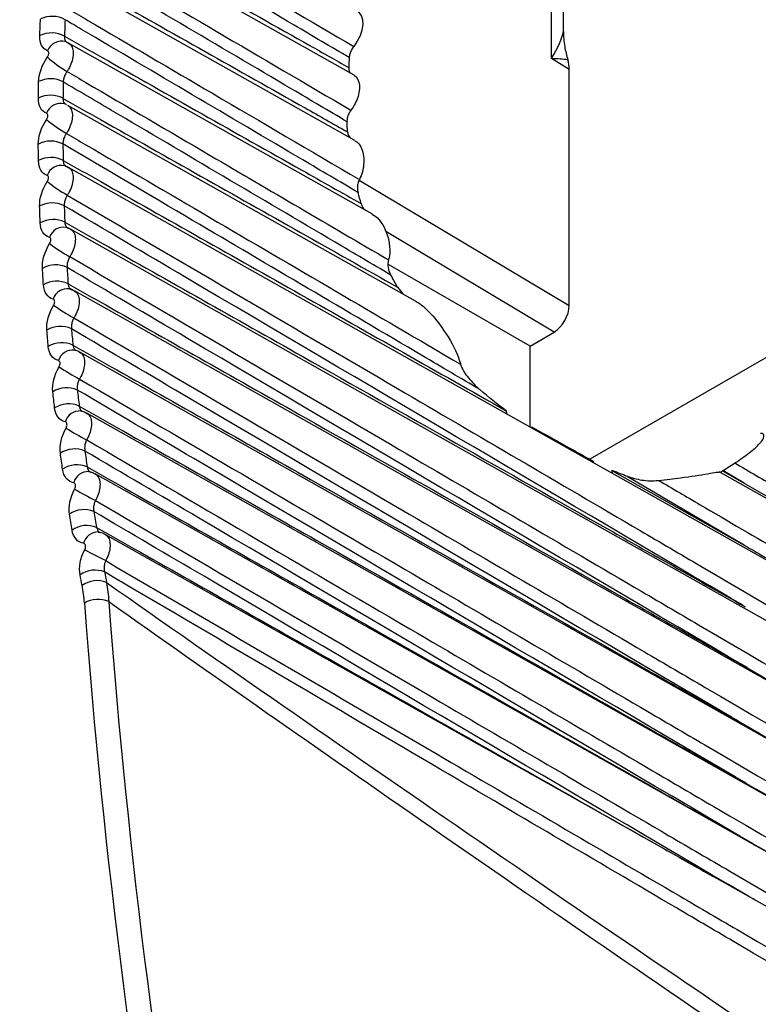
# Model space of a CAD drawing. Header units: millimetres. Extents: x 15458 to 16410, y 10212 to 11278.
# Tile 20 of 139: x 16184 to 16193, y 10357 to 10369. Entities that reach past the tile are written whole.
import ezdxf

# ---------------------------------------------------------------- set-up
doc = ezdxf.new("R2010")
doc.units = ezdxf.units.MM

msp = doc.modelspace()

# ---------------------------------------------------------------- linework, layer by layer
at = {"color": 7, "linetype": 'Continuous', "lineweight": 25}
for p, q in [((16190.479, 10368.342), (16190.479, 10372.24)), ((16190.614, 10368.653), (16190.614, 10370.089)), ((16188.212, 10368.151), (16185.01, 10369.954)), ((16188.221, 10367.402), (16184.964, 10369.236)), ((16184.916, 10368.53), (16184.923, 10368.526)), ((16184.923, 10368.526), (16184.934, 10368.517)), ((16188.422, 10366.556), (16184.935, 10368.52)), ((16190.681, 10368.217), (16190.479, 10368.342)), ((16190.681, 10365.505), (16190.681, 10368.217)), ((16184.902, 10367.818), (16184.91, 10367.812)), ((16188.917, 10365.558), (16184.925, 10367.805)), ((16184.915, 10367.101), (16184.931, 10367.09)), ((16197.525, 10360.002), (16184.933, 10367.093)), ((16188.271, 10366.947), (16190.681, 10365.505)), ((16197.63, 10359.248), (16184.959, 10366.383)), ((16190.507, 10365.201), (16188.576, 10366.356)), ((16190.234, 10365.038), (16188.601, 10365.981)), ((16197.884, 10358.422), (16185.002, 10365.676)), ((16188.712, 10365.716), (16188.772, 10365.639)), ((16190.234, 10365.038), (16190.507, 10365.201)), ((16193.257, 10365.093), (16190.917, 10363.742)), ((16198.162, 10357.596), (16185.064, 10364.972)), ((16190.234, 10364.108), (16190.234, 10365.038)), ((16198.366, 10356.825), (16185.143, 10364.271)), ((16197.52, 10360.713), (16192.401, 10363.595)), ((16192.44, 10363.608), (16192.689, 10363.467)), ((16192.689, 10363.467), (16192.445, 10363.611)), ((16198.425, 10356.148), (16185.24, 10363.573)), ((16198.495, 10355.479), (16185.355, 10362.879))]:
    msp.add_line(p, q, dxfattribs=at)
at = {"color": 7, "linetype": 'Continuous', "lineweight": 25, "flags": 128}
for points in [[(16188.25, 10368.885), (16188.268, 10368.872), (16188.294, 10368.837), (16188.309, 10368.789), (16188.311, 10368.732), (16188.302, 10368.669), (16188.28, 10368.604), (16188.249, 10368.54), (16188.208, 10368.481)], [(16188.212, 10368.151), (16188.218, 10368.147), (16188.239, 10368.128), (16188.256, 10368.103), (16188.268, 10368.071), (16188.273, 10368.035), (16188.274, 10367.995), (16188.268, 10367.952), (16188.257, 10367.908)], [(16190.247, 10364.115), (16190.25, 10364.104), (16190.252, 10364.098)], [(16190.954, 10363.721), (16190.957, 10363.709), (16190.96, 10363.699)], [(16191.17, 10363.614), (16191.855, 10363.226), (16192.689, 10362.755)], [(16192.689, 10362.755), (16192.478, 10362.879), (16191.562, 10363.418), (16191.347, 10363.545)], [(16193.081, 10359.158), (16193.072, 10359.163), (16192.863, 10359.284), (16192.85, 10359.291)]]:
    msp.add_lwpolyline(points, dxfattribs=at)
at = {"color": 7, "linetype": 'Continuous', "lineweight": 25}
for centre, radius, start, end in [((16184.746, 10368.517), 0.31, 61.1994, 115.5677), ((16184.74, 10368.327), 0.309, 61.416, 115.8622), ((16184.857, 10368.365), 0.176, 74.8952, 158.0741), ((16185.667, 10369.465), 1.475, 228.6053, 239.4475), ((16239.604, 10365.652), 51.519, 176.9953, 177.1205), ((16184.729, 10367.802), 0.308, 62.0125, 116.6769), ((16184.728, 10367.613), 0.308, 62.2276, 116.972), ((16184.846, 10367.653), 0.175, 76.4895, 159.2688), ((16185.73, 10368.9), 1.637, 230.1962, 239.924), ((16184.731, 10367.089), 0.306, 62.819, 117.7875), ((16184.734, 10366.9), 0.306, 63.0323, 118.0831), ((16184.853, 10366.943), 0.173, 78.0596, 160.4841), ((16185.825, 10368.367), 1.831, 231.7666, 240.4253), ((16184.75, 10366.379), 0.305, 63.6183, 118.8998), ((16184.758, 10366.19), 0.304, 63.8293, 119.1955), ((16184.881, 10366.229), 0.177, 81.1637, 160.162), ((16185.954, 10367.876), 2.069, 233.3165, 240.9505), ((16184.787, 10365.67), 0.303, 64.4098, 120.0139), ((16184.8, 10365.483), 0.303, 64.6182, 120.3096), ((16184.924, 10365.524), 0.176, 82.7416, 161.363), ((16186.124, 10367.442), 2.364, 234.846, 241.4989), ((16184.842, 10364.965), 0.302, 65.1928, 121.1301), ((16184.859, 10364.779), 0.301, 65.3983, 121.4255), ((16184.985, 10364.822), 0.174, 84.2977, 162.5832), ((16186.345, 10367.085), 2.742, 236.3554, 242.0694), ((16184.914, 10364.262), 0.3, 65.9668, 122.2486), ((16184.937, 10364.077), 0.3, 66.1691, 122.5434), ((16185.063, 10364.123), 0.173, 85.8326, 163.8226), ((16190.062, 10364.299), 0.104, 179.8613, 202.7132), ((16186.631, 10366.844), 3.242, 237.845, 242.6612), ((16185.005, 10363.562), 0.298, 66.7313, 123.3695), ((16185.032, 10363.379), 0.298, 66.9299, 123.6636), ((16185.159, 10363.428), 0.171, 87.3474, 165.0813), ((16191.276, 10363.614), 0.106, 179.9574, 200.0733), ((16187.01, 10366.779), 3.93, 239.3149, 243.2735), ((16185.113, 10362.866), 0.297, 67.4857, 124.4931), ((16185.144, 10362.685), 0.296, 67.6804, 124.7863), ((16185.273, 10362.736), 0.17, 88.843, 166.3593), ((16187.533, 10367.012), 4.938, 240.7655, 243.9053), ((16185.239, 10362.173), 0.295, 68.2294, 125.6195), ((16185.263, 10362.053), 0.295, 68.3573, 125.8153), ((16185.274, 10361.795), 0.335, 68.567, 118.0476)]:
    msp.add_arc(centre, radius, start, end, dxfattribs=at)
for centre, major_axis, ratio, start_param, end_param in [((16190.119, 10368.141), (0.478, 0.618), 0.236676, 5.218441, 5.844489), ((16190.119, 10368.141), (0.777, 0.082), 0.236403, 0.765938, 1.064538), ((16190.327, 10368.013), (0.25, 0.433), 0.577212, 5.497863, 5.796463), ((16190.504, 10365.403), (0.125, 0.217), 0.577378, 3.944515, 5.497861), ((16245.714, 10373.319), (2025.743, -1128.242), 0.01511, 4.693421, 4.69377), ((18308.713, 9182.375), (2141.811, -1195.953), 0.014532, 3.281376, 3.309394), ((16239.758, 10337.131), (-39.134, 65.449), 0.587343, 0.864985, 0.999261), ((16239.896, 10337.214), (-39.034, 65.275), 0.587369, 0.864961, 0.999237), ((18310.103, 9183.205), (2143.22, -1195.161), 0.015113, 3.281823, 3.306903)]:
    msp.add_ellipse(centre, major_axis=major_axis, ratio=ratio, start_param=start_param, end_param=end_param, dxfattribs=at)
for points, knots in [([(16270.677, 10390.27), (16270.27, 10390.029), (16269.459, 10389.549), (16268.246, 10388.831), (16267.037, 10388.117), (16265.833, 10387.405), (16264.633, 10386.697), (16263.437, 10385.991), (16262.247, 10385.289), (16261.061, 10384.589), (16259.879, 10383.893), (16258.702, 10383.199), (16257.529, 10382.509), (16256.361, 10381.822), (16255.197, 10381.137), (16254.038, 10380.456), (16252.883, 10379.778), (16251.733, 10379.103), (16250.587, 10378.431), (16249.446, 10377.761), (16248.31, 10377.095), (16245.509, 10375.455), (16241.095, 10372.874), (16235.166, 10369.42), (16229.382, 10366.063), (16223.763, 10362.813), (16218.311, 10359.671), (16213.027, 10356.64), (16207.899, 10353.711), (16204.031, 10351.513), (16201.32, 10349.977), (16199.698, 10349.059), (16198.095, 10348.154), (16196.51, 10347.261), (16194.945, 10346.381), (16193.398, 10345.513), (16191.87, 10344.657), (16190.36, 10343.813), (16188.87, 10342.981), (16187.397, 10342.161), (16186.433, 10341.626), (16185.95, 10341.358)], [0, 0, 0, 0, 0.0122425, 0.0244664, 0.0366722, 0.0488605, 0.0610319, 0.073187, 0.0853265, 0.0974509, 0.1095608, 0.1216569, 0.1337397, 0.1458099, 0.1578681, 0.1699149, 0.1819509, 0.1939768, 0.2059932, 0.2180006, 0.2299997, 0.2419912, 0.3070125, 0.3717963, 0.4364455, 0.5010636, 0.5651346, 0.6292379, 0.6934744, 0.7579444, 0.7797585, 0.8015997, 0.8234716, 0.8453781, 0.8673228, 0.8893094, 0.9113417, 0.9334232, 0.9555577, 0.9777488, 1, 1, 1, 1]), ([(16183.944, 10340.105), (16189.39, 10343.123), (16195.306, 10346.443), (16203.339, 10350.999), (16204.978, 10351.93), (16208.321, 10353.835), (16210.027, 10354.81), (16215.235, 10357.791), (16218.812, 10359.848), (16229.859, 10366.225), (16237.551, 10370.698), (16249.554, 10377.725), (16253.633, 10380.12), (16258.828, 10383.179), (16259.872, 10383.795), (16261.965, 10385.029), (16263.014, 10385.648), (16266.167, 10387.51), (16268.279, 10388.758), (16270.399, 10390.014)], [0, 0, 0, 0, 0.25, 0.25, 0.3125, 0.3125, 0.375, 0.375, 0.5, 0.5, 0.75, 0.75, 0.875, 0.875, 0.90625, 0.90625, 0.9375, 0.9375, 1, 1, 1, 1]), ([(16185.045, 10370.338), (16185.116, 10370.296), (16185.186, 10370.255), (16185.257, 10370.213), (16185.735, 10369.933), (16186.212, 10369.653), (16186.69, 10369.372), (16187.196, 10369.075), (16187.702, 10368.778), (16188.208, 10368.481)], [0.000205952, 0.000205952, 0.000205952, 0.000205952, 0.000505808, 0.000505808, 0.000505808, 0.002529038, 0.002529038, 0.002529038, 0.004674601, 0.004674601, 0.004674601, 0.004674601]), ([(16188.156, 10368.353), (16187.946, 10368.477), (16187.735, 10368.601), (16187.525, 10368.725), (16186.68, 10369.224), (16185.836, 10369.722), (16184.991, 10370.221)], [0, 0, 0, 0, 0.000893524, 0.000893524, 0.000893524, 0.004479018, 0.004479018, 0.004479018, 0.004479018]), ([(16184.974, 10370.032), (16185.119, 10369.95), (16185.263, 10369.869), (16185.407, 10369.788), (16186.173, 10369.356), (16186.939, 10368.924), (16187.704, 10368.492), (16187.853, 10368.408), (16188.002, 10368.324), (16188.15, 10368.24)], [0.000200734, 0.000200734, 0.000200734, 0.000200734, 0.000811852, 0.000811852, 0.000811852, 0.004059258, 0.004059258, 0.004059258, 0.004689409, 0.004689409, 0.004689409, 0.004689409]), ([(16184.984, 10369.622), (16185.055, 10369.58), (16185.127, 10369.538), (16185.198, 10369.496), (16185.675, 10369.217), (16186.152, 10368.937), (16186.629, 10368.657), (16187.144, 10368.354), (16187.66, 10368.052), (16188.176, 10367.749)], [0.000203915, 0.000203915, 0.000203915, 0.000203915, 0.000505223, 0.000505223, 0.000505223, 0.002526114, 0.002526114, 0.002526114, 0.004711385, 0.004711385, 0.004711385, 0.004711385]), ([(16188.131, 10367.617), (16187.92, 10367.742), (16187.709, 10367.866), (16187.499, 10367.99), (16186.644, 10368.495), (16185.789, 10368.999), (16184.934, 10369.504)], [0, 0, 0, 0, 0.000893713, 0.000893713, 0.000893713, 0.004522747, 0.004522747, 0.004522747, 0.004522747]), ([(16184.922, 10369.314), (16185.066, 10369.233), (16185.21, 10369.152), (16185.354, 10369.071), (16186.12, 10368.639), (16186.885, 10368.207), (16187.65, 10367.775), (16187.812, 10367.683), (16187.974, 10367.592), (16188.137, 10367.5)], [0.000200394, 0.000200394, 0.000200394, 0.000200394, 0.000811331, 0.000811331, 0.000811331, 0.004056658, 0.004056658, 0.004056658, 0.004744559, 0.004744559, 0.004744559, 0.004744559]), ([(16184.942, 10368.907), (16185.013, 10368.865), (16185.085, 10368.823), (16185.156, 10368.781), (16185.633, 10368.502), (16186.11, 10368.222), (16186.586, 10367.943), (16187.148, 10367.613), (16187.711, 10367.283), (16188.273, 10366.953)], [0.000201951, 0.000201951, 0.000201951, 0.000201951, 0.00050481, 0.00050481, 0.00050481, 0.002524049, 0.002524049, 0.002524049, 0.004906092, 0.004906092, 0.004906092, 0.004906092]), ([(16188.257, 10366.805), (16188.045, 10366.93), (16187.834, 10367.054), (16187.622, 10367.179), (16186.777, 10367.678), (16185.931, 10368.177), (16185.085, 10368.676), (16185.022, 10368.714), (16184.958, 10368.751), (16184.895, 10368.788)], [0, 0, 0, 0, 0.00089737, 0.00089737, 0.00089737, 0.004486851, 0.004486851, 0.004486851, 0.004755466, 0.004755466, 0.004755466, 0.004755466]), ([(16184.888, 10368.599), (16185.032, 10368.517), (16185.176, 10368.436), (16185.32, 10368.355), (16186.085, 10367.923), (16186.849, 10367.491), (16187.614, 10367.06), (16187.841, 10366.932), (16188.067, 10366.804), (16188.294, 10366.676)], [0.000200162, 0.000200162, 0.000200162, 0.000200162, 0.000810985, 0.000810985, 0.000810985, 0.004054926, 0.004054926, 0.004054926, 0.005015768, 0.005015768, 0.005015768, 0.005015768]), ([(16184.888, 10368.599), (16184.888, 10368.589), (16184.888, 10368.567), (16184.897, 10368.542), (16184.911, 10368.534), (16184.916, 10368.53)], [0, 0, 0, 0, 0.290487, 0.70381, 1, 1, 1, 1]), ([(16190.614, 10368.653), (16190.614, 10368.592), (16190.62, 10368.536), (16190.638, 10368.428), (16190.65, 10368.377), (16190.665, 10368.328)], [0, 0, 0, 0, 0.5, 0.5, 1, 1, 1, 1]), ([(16184.934, 10368.517), (16184.944, 10368.511), (16184.969, 10368.497), (16184.988, 10368.446), (16184.991, 10368.377), (16184.973, 10368.298), (16184.944, 10368.236), (16184.923, 10368.203), (16184.917, 10368.194)], [0, 0, 0, 0, 0.141173, 0.337936, 0.534713, 0.731504, 0.928299, 1, 1, 1, 1]), ([(16188.208, 10368.481), (16188.198, 10368.468), (16188.189, 10368.454), (16188.181, 10368.439), (16188.173, 10368.424), (16188.167, 10368.408), (16188.163, 10368.393), (16188.159, 10368.379), (16188.157, 10368.365), (16188.156, 10368.353)], [0, 0, 0, 0, 0.0000503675, 0.0000503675, 0.0000503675, 0.0001007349, 0.0001007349, 0.0001007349, 0.0001461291, 0.0001461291, 0.0001461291, 0.0001461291]), ([(16184.691, 10368.358), (16184.693, 10368.36), (16184.694, 10368.362), (16184.695, 10368.364), (16184.698, 10368.369), (16184.701, 10368.375), (16184.703, 10368.381), (16184.705, 10368.386), (16184.706, 10368.392), (16184.707, 10368.398), (16184.708, 10368.403), (16184.707, 10368.408), (16184.707, 10368.413), (16184.706, 10368.417), (16184.704, 10368.421), (16184.702, 10368.424), (16184.699, 10368.427), (16184.697, 10368.429), (16184.693, 10368.431)], [0, 0, 0, 0, 0.0000068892, 0.0000068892, 0.0000068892, 0.0000260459, 0.0000260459, 0.0000260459, 0.000045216, 0.000045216, 0.000045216, 0.0000643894, 0.0000643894, 0.0000643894, 0.0000835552, 0.0000835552, 0.0000835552, 0.0001027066, 0.0001027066, 0.0001027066, 0.0001027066]), ([(16188.15, 10368.24), (16188.151, 10368.226), (16188.151, 10368.2), (16188.163, 10368.183), (16188.168, 10368.175)], [0, 0, 0, 0, 0.519942, 1, 1, 1, 1]), ([(16184.917, 10368.194), (16184.91, 10368.185), (16184.904, 10368.174), (16184.899, 10368.164), (16184.891, 10368.149), (16184.885, 10368.133), (16184.881, 10368.118), (16184.876, 10368.103), (16184.874, 10368.088), (16184.874, 10368.074)], [0, 0, 0, 0, 0.0000353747, 0.0000353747, 0.0000353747, 0.0000861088, 0.0000861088, 0.0000861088, 0.0001368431, 0.0001368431, 0.0001368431, 0.0001368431]), ([(16184.917, 10368.194), (16184.989, 10368.152), (16185.061, 10368.11), (16185.133, 10368.068), (16185.609, 10367.788), (16186.086, 10367.509), (16186.562, 10367.23), (16187.244, 10366.83), (16187.925, 10366.43), (16188.607, 10366.031)], [0.000200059, 0.000200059, 0.000200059, 0.000200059, 0.000504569, 0.000504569, 0.000504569, 0.002522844, 0.002522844, 0.002522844, 0.005410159, 0.005410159, 0.005410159, 0.005410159]), ([(16188.634, 10365.856), (16188.42, 10365.982), (16188.207, 10366.108), (16187.993, 10366.234), (16187.138, 10366.739), (16186.283, 10367.243), (16185.428, 10367.747), (16185.243, 10367.856), (16185.059, 10367.965), (16184.874, 10368.074)], [0, 0, 0, 0, 0.000906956, 0.000906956, 0.000906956, 0.00453478, 0.00453478, 0.00453478, 0.00531844, 0.00531844, 0.00531844, 0.00531844]), ([(16184.871, 10367.885), (16185.015, 10367.803), (16185.159, 10367.722), (16185.303, 10367.641), (16186.068, 10367.209), (16186.832, 10366.778), (16187.597, 10366.346), (16187.968, 10366.136), (16188.34, 10365.926), (16188.712, 10365.716)], [0.000200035, 0.000200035, 0.000200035, 0.000200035, 0.000810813, 0.000810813, 0.000810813, 0.004054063, 0.004054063, 0.004054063, 0.005630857, 0.005630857, 0.005630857, 0.005630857]), ([(16184.871, 10367.885), (16184.872, 10367.876), (16184.873, 10367.853), (16184.883, 10367.829), (16184.897, 10367.821), (16184.902, 10367.818)], [0, 0, 0, 0, 0.296654, 0.719075, 1, 1, 1, 1]), ([(16184.924, 10367.803), (16184.933, 10367.797), (16184.957, 10367.784), (16184.977, 10367.735), (16184.982, 10367.666), (16184.964, 10367.588), (16184.937, 10367.525), (16184.915, 10367.492), (16184.91, 10367.483)], [0, 0, 0, 0, 0.132396, 0.331202, 0.530009, 0.728818, 0.927626, 1, 1, 1, 1]), ([(16184.682, 10367.642), (16184.684, 10367.644), (16184.685, 10367.646), (16184.686, 10367.648), (16184.689, 10367.654), (16184.692, 10367.659), (16184.694, 10367.665), (16184.695, 10367.671), (16184.697, 10367.677), (16184.697, 10367.682), (16184.698, 10367.687), (16184.697, 10367.693), (16184.696, 10367.697), (16184.695, 10367.701), (16184.694, 10367.705), (16184.691, 10367.708), (16184.689, 10367.711), (16184.686, 10367.713), (16184.682, 10367.715)], [0, 0, 0, 0, 0.0000068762, 0.0000068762, 0.0000068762, 0.0000260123, 0.0000260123, 0.0000260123, 0.000045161, 0.000045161, 0.000045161, 0.0000643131, 0.0000643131, 0.0000643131, 0.0000834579, 0.0000834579, 0.0000834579, 0.0001025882, 0.0001025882, 0.0001025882, 0.0001025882]), ([(16188.176, 10367.749), (16188.166, 10367.736), (16188.157, 10367.721), (16188.15, 10367.706), (16188.143, 10367.691), (16188.138, 10367.675), (16188.134, 10367.659), (16188.131, 10367.645), (16188.13, 10367.631), (16188.131, 10367.617)], [0, 0, 0, 0, 0.000050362, 0.000050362, 0.000050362, 0.0001007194, 0.0001007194, 0.0001007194, 0.0001464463, 0.0001464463, 0.0001464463, 0.0001464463]), ([(16184.91, 10367.483), (16184.903, 10367.473), (16184.897, 10367.463), (16184.892, 10367.453), (16184.885, 10367.437), (16184.879, 10367.422), (16184.876, 10367.406), (16184.872, 10367.391), (16184.87, 10367.376), (16184.871, 10367.362)], [0, 0, 0, 0, 0.0000353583, 0.0000353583, 0.0000353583, 0.0000861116, 0.0000861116, 0.0000861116, 0.0001368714, 0.0001368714, 0.0001368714, 0.0001368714]), ([(16184.91, 10367.483), (16184.982, 10367.441), (16185.054, 10367.398), (16185.127, 10367.356), (16185.603, 10367.077), (16186.08, 10366.798), (16186.556, 10366.518), (16187.516, 10365.956), (16188.475, 10365.394), (16189.434, 10364.832)], [0.000198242, 0.000198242, 0.000198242, 0.000198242, 0.0005045, 0.0005045, 0.0005045, 0.0025225, 0.0025225, 0.0025225, 0.006585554, 0.006585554, 0.006585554, 0.006585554]), ([(16188.137, 10367.5), (16188.139, 10367.486), (16188.143, 10367.459), (16188.157, 10367.442), (16188.163, 10367.434)], [0, 0, 0, 0, 0.550503, 1, 1, 1, 1]), ([(16189.655, 10364.542), (16189.435, 10364.671), (16189.215, 10364.8), (16188.996, 10364.93), (16188.117, 10365.448), (16187.238, 10365.966), (16186.359, 10366.484), (16185.863, 10366.777), (16185.367, 10367.069), (16184.871, 10367.362)], [0, 0, 0, 0, 0.000932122, 0.000932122, 0.000932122, 0.004660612, 0.004660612, 0.004660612, 0.006765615, 0.006765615, 0.006765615, 0.006765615]), ([(16188.219, 10367.399), (16188.227, 10367.396), (16188.255, 10367.382), (16188.291, 10367.331), (16188.32, 10367.248), (16188.327, 10367.148), (16188.313, 10367.043), (16188.286, 10366.982), (16188.273, 10366.953)], [0, 0, 0, 0, 0.069085, 0.251158, 0.436637, 0.627364, 0.822955, 1, 1, 1, 1]), ([(16184.873, 10367.173), (16184.873, 10367.163), (16184.874, 10367.154), (16184.876, 10367.146), (16184.879, 10367.135), (16184.884, 10367.124), (16184.891, 10367.117), (16184.897, 10367.109), (16184.906, 10367.104), (16184.915, 10367.101)], [0, 0, 0, 0, 0.0000353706, 0.0000353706, 0.0000353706, 0.0000861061, 0.0000861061, 0.0000861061, 0.0001368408, 0.0001368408, 0.0001368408, 0.0001368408]), ([(16184.873, 10367.173), (16185.017, 10367.092), (16185.161, 10367.01), (16185.305, 10366.929), (16186.069, 10366.497), (16186.833, 10366.066), (16187.598, 10365.634), (16188.384, 10365.189), (16189.171, 10364.744), (16189.958, 10364.299)], [0.000200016, 0.000200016, 0.000200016, 0.000200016, 0.000810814, 0.000810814, 0.000810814, 0.004054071, 0.004054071, 0.004054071, 0.00739248, 0.00739248, 0.00739248, 0.00739248]), ([(16184.931, 10367.09), (16184.923, 10367.097), (16184.91, 10367.107), (16184.894, 10367.109), (16184.888, 10367.11)], [0, 0, 0, 0, 0.6327421, 1, 1, 1, 1]), ([(16184.691, 10366.929), (16184.692, 10366.931), (16184.694, 10366.932), (16184.695, 10366.934), (16184.698, 10366.94), (16184.7, 10366.946), (16184.702, 10366.952), (16184.704, 10366.957), (16184.705, 10366.963), (16184.705, 10366.969), (16184.706, 10366.974), (16184.705, 10366.979), (16184.704, 10366.984), (16184.703, 10366.988), (16184.701, 10366.992), (16184.699, 10366.995), (16184.696, 10366.998), (16184.693, 10367), (16184.689, 10367.001)], [0, 0, 0, 0, 0.0000068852, 0.0000068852, 0.0000068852, 0.000026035, 0.000026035, 0.000026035, 0.000045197, 0.000045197, 0.000045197, 0.0000643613, 0.0000643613, 0.0000643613, 0.0000835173, 0.0000835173, 0.0000835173, 0.0001026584, 0.0001026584, 0.0001026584, 0.0001026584]), ([(16184.931, 10367.09), (16184.94, 10367.085), (16184.964, 10367.073), (16184.984, 10367.026), (16184.99, 10366.958), (16184.974, 10366.879), (16184.947, 10366.816), (16184.926, 10366.783), (16184.921, 10366.774)], [0, 0, 0, 0, 0.1233231, 0.3241994, 0.5250764, 0.725955, 0.9268313, 1, 1, 1, 1]), ([(16188.273, 10366.953), (16188.265, 10366.939), (16188.259, 10366.922), (16188.255, 10366.905), (16188.251, 10366.888), (16188.249, 10366.871), (16188.25, 10366.853), (16188.25, 10366.837), (16188.252, 10366.82), (16188.257, 10366.805)], [0, 0, 0, 0, 0.0000521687, 0.0000521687, 0.0000521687, 0.0001041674, 0.0001041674, 0.0001041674, 0.0001543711, 0.0001543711, 0.0001543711, 0.0001543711]), ([(16184.921, 10366.774), (16184.914, 10366.764), (16184.909, 10366.754), (16184.904, 10366.743), (16184.897, 10366.728), (16184.892, 10366.712), (16184.889, 10366.696), (16184.886, 10366.681), (16184.884, 10366.666), (16184.885, 10366.652)], [0, 0, 0, 0, 0.0000353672, 0.0000353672, 0.0000353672, 0.0000861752, 0.0000861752, 0.0000861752, 0.0001370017, 0.0001370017, 0.0001370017, 0.0001370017]), ([(16184.921, 10366.774), (16186.184, 10366.035), (16187.447, 10365.295), (16188.709, 10364.555), (16189.638, 10364.011), (16190.566, 10363.467), (16191.494, 10362.923), (16191.726, 10362.787), (16191.958, 10362.651), (16192.19, 10362.515), (16193.966, 10361.474), (16195.741, 10360.433), (16197.516, 10359.392)], [0.0001965, 0.0001965, 0.0001965, 0.0001965, 0.00554402, 0.00554402, 0.00554402, 0.0094758, 0.0094758, 0.0094758, 0.01045875, 0.01045875, 0.01045875, 0.01797962, 0.01797962, 0.01797962, 0.01797962]), ([(16192.7, 10362.048), (16192.629, 10362.09), (16192.559, 10362.131), (16192.489, 10362.172), (16190.419, 10363.391), (16188.35, 10364.609), (16186.28, 10365.829), (16185.815, 10366.103), (16185.35, 10366.378), (16184.885, 10366.652)], [0.00518864, 0.00518864, 0.00518864, 0.00518864, 0.0054866, 0.0054866, 0.0054866, 0.01426515, 0.01426515, 0.01426515, 0.01623745, 0.01623745, 0.01623745, 0.01623745]), ([(16188.294, 10366.676), (16188.3, 10366.657), (16188.311, 10366.628), (16188.332, 10366.609), (16188.34, 10366.603)], [0, 0, 0, 0, 0.626894, 1, 1, 1, 1]), ([(16188.421, 10366.555), (16188.441, 10366.542), (16188.487, 10366.512), (16188.547, 10366.43), (16188.598, 10366.317), (16188.626, 10366.181), (16188.621, 10366.082), (16188.608, 10366.035), (16188.607, 10366.031)], [0, 0, 0, 0, 0.136962, 0.314963, 0.516944, 0.743212, 0.977641, 1, 1, 1, 1]), ([(16184.892, 10366.463), (16184.893, 10366.454), (16184.894, 10366.445), (16184.897, 10366.437), (16184.9, 10366.425), (16184.905, 10366.415), (16184.913, 10366.407), (16184.92, 10366.4), (16184.928, 10366.394), (16184.938, 10366.392)], [0, 0, 0, 0, 0.0000354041, 0.0000354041, 0.0000354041, 0.0000861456, 0.0000861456, 0.0000861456, 0.0001368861, 0.0001368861, 0.0001368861, 0.0001368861]), ([(16184.892, 10366.463), (16185.036, 10366.382), (16185.18, 10366.301), (16185.324, 10366.22), (16186.088, 10365.788), (16186.853, 10365.356), (16187.617, 10364.924), (16188.792, 10364.259), (16189.967, 10363.595), (16191.142, 10362.93), (16191.368, 10362.802), (16191.594, 10362.674), (16191.819, 10362.547), (16192.113, 10362.38), (16192.406, 10362.214), (16192.7, 10362.048)], [0.0002001, 0.0002001, 0.0002001, 0.0002001, 0.00081099, 0.00081099, 0.00081099, 0.00405495, 0.00405495, 0.00405495, 0.00904143, 0.00904143, 0.00904143, 0.00999998, 0.00999998, 0.00999998, 0.01124524, 0.01124524, 0.01124524, 0.01124524]), ([(16184.957, 10366.38), (16184.947, 10366.388), (16184.932, 10366.399), (16184.914, 10366.401), (16184.907, 10366.402)], [0, 0, 0, 0, 0.652358, 1, 1, 1, 1]), ([(16184.957, 10366.38), (16184.965, 10366.376), (16184.989, 10366.365), (16185.01, 10366.319), (16185.016, 10366.252), (16185.002, 10366.173), (16184.975, 10366.11), (16184.955, 10366.077), (16184.949, 10366.068)], [0, 0, 0, 0, 0.113949, 0.316918, 0.519902, 0.722902, 0.925902, 1, 1, 1, 1]), ([(16184.718, 10366.217), (16184.719, 10366.219), (16184.72, 10366.221), (16184.722, 10366.223), (16184.725, 10366.229), (16184.727, 10366.235), (16184.729, 10366.241), (16184.73, 10366.246), (16184.731, 10366.252), (16184.732, 10366.258), (16184.732, 10366.263), (16184.731, 10366.268), (16184.73, 10366.272), (16184.729, 10366.277), (16184.727, 10366.281), (16184.724, 10366.283), (16184.721, 10366.286), (16184.718, 10366.288), (16184.715, 10366.289)], [0, 0, 0, 0, 0.000006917, 0.000006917, 0.000006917, 0.000026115, 0.000026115, 0.000026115, 0.0000453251, 0.0000453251, 0.0000453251, 0.0000645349, 0.0000645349, 0.0000645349, 0.0000837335, 0.0000837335, 0.0000837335, 0.0001029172, 0.0001029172, 0.0001029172, 0.0001029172]), ([(16184.949, 10366.068), (16184.943, 10366.058), (16184.938, 10366.047), (16184.934, 10366.036), (16184.927, 10366.021), (16184.922, 10366.004), (16184.92, 10365.989), (16184.917, 10365.973), (16184.917, 10365.958), (16184.918, 10365.944)], [0, 0, 0, 0, 0.0000354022, 0.0000354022, 0.0000354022, 0.0000863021, 0.0000863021, 0.0000863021, 0.000137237, 0.000137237, 0.000137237, 0.000137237]), ([(16184.949, 10366.068), (16186.209, 10365.33), (16187.469, 10364.592), (16188.729, 10363.855), (16189.657, 10363.311), (16190.586, 10362.767), (16191.514, 10362.223), (16191.746, 10362.087), (16191.978, 10361.951), (16192.21, 10361.815), (16194.062, 10360.73), (16195.913, 10359.645), (16197.764, 10358.56)], [0.00019483, 0.00019483, 0.00019483, 0.00019483, 0.00552806, 0.00552806, 0.00552806, 0.00945984, 0.00945984, 0.00945984, 0.01044279, 0.01044279, 0.01044279, 0.01828497, 0.01828497, 0.01828497, 0.01828497]), ([(16192.721, 10361.349), (16192.651, 10361.39), (16192.581, 10361.431), (16192.51, 10361.473), (16190.44, 10362.691), (16188.371, 10363.909), (16186.301, 10365.129), (16185.84, 10365.4), (16185.379, 10365.672), (16184.918, 10365.944)], [0.00518864, 0.00518864, 0.00518864, 0.00518864, 0.0054866, 0.0054866, 0.0054866, 0.01426515, 0.01426515, 0.01426515, 0.01621989, 0.01621989, 0.01621989, 0.01621989]), ([(16184.93, 10365.757), (16184.93, 10365.747), (16184.932, 10365.738), (16184.935, 10365.73), (16184.939, 10365.718), (16184.945, 10365.708), (16184.952, 10365.701), (16184.96, 10365.693), (16184.969, 10365.688), (16184.979, 10365.685)], [0, 0, 0, 0, 0.0000354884, 0.0000354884, 0.0000354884, 0.0000862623, 0.0000862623, 0.0000862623, 0.0001370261, 0.0001370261, 0.0001370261, 0.0001370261]), ([(16184.93, 10365.757), (16185.073, 10365.675), (16185.217, 10365.594), (16185.361, 10365.513), (16186.126, 10365.08), (16186.89, 10364.648), (16187.655, 10364.216), (16188.865, 10363.531), (16190.075, 10362.847), (16191.285, 10362.162), (16191.512, 10362.033), (16191.738, 10361.905), (16191.965, 10361.777), (16192.217, 10361.634), (16192.469, 10361.491), (16192.721, 10361.349)], [0.0002003, 0.0002003, 0.0002003, 0.0002003, 0.00081134, 0.00081134, 0.00081134, 0.00405669, 0.00405669, 0.00405669, 0.0091933, 0.0091933, 0.0091933, 0.01015482, 0.01015482, 0.01015482, 0.0112252, 0.0112252, 0.0112252, 0.0112252]), ([(16185, 10365.673), (16184.989, 10365.681), (16184.972, 10365.694), (16184.952, 10365.695), (16184.945, 10365.696)], [0, 0, 0, 0, 0.668805, 1, 1, 1, 1]), ([(16185, 10365.673), (16185.008, 10365.67), (16185.031, 10365.659), (16185.052, 10365.615), (16185.061, 10365.548), (16185.047, 10365.47), (16185.022, 10365.407), (16185.001, 10365.373), (16184.996, 10365.364)], [0, 0, 0, 0, 0.104267, 0.309349, 0.514472, 0.719645, 0.924824, 1, 1, 1, 1]), ([(16184.763, 10365.508), (16184.764, 10365.51), (16184.765, 10365.512), (16184.766, 10365.515), (16184.769, 10365.52), (16184.772, 10365.526), (16184.773, 10365.532), (16184.775, 10365.538), (16184.776, 10365.544), (16184.776, 10365.549), (16184.776, 10365.555), (16184.775, 10365.56), (16184.774, 10365.564), (16184.772, 10365.568), (16184.77, 10365.572), (16184.767, 10365.575), (16184.765, 10365.578), (16184.761, 10365.58), (16184.758, 10365.58)], [0, 0, 0, 0, 0.0000069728, 0.0000069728, 0.0000069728, 0.0000262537, 0.0000262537, 0.0000262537, 0.0000455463, 0.0000455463, 0.0000455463, 0.0000648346, 0.0000648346, 0.0000648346, 0.000084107, 0.000084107, 0.000084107, 0.0001033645, 0.0001033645, 0.0001033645, 0.0001033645]), ([(16188.916, 10365.556), (16188.922, 10365.553), (16188.978, 10365.526), (16189.097, 10365.415), (16189.268, 10365.199), (16189.386, 10364.987), (16189.426, 10364.857), (16189.434, 10364.832)], [0, 0, 0, 0, 0.023377, 0.204903, 0.495022, 0.899045, 1, 1, 1, 1]), ([(16184.996, 10365.364), (16184.99, 10365.353), (16184.985, 10365.343), (16184.981, 10365.332), (16184.975, 10365.316), (16184.971, 10365.299), (16184.969, 10365.284), (16184.967, 10365.268), (16184.966, 10365.252), (16184.968, 10365.238)], [0, 0, 0, 0, 0.0000354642, 0.0000354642, 0.0000354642, 0.0000864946, 0.0000864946, 0.0000864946, 0.0001375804, 0.0001375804, 0.0001375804, 0.0001375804]), ([(16184.996, 10365.364), (16186.25, 10364.63), (16187.505, 10363.895), (16188.759, 10363.161), (16189.687, 10362.618), (16190.616, 10362.074), (16191.544, 10361.53), (16191.776, 10361.394), (16192.009, 10361.258), (16192.241, 10361.122), (16194.173, 10359.99), (16196.104, 10358.859), (16198.036, 10357.727)], [0.00019324, 0.00019324, 0.00019324, 0.00019324, 0.00550215, 0.00550215, 0.00550215, 0.00943394, 0.00943394, 0.00943394, 0.01041688, 0.01041688, 0.01041688, 0.01859844, 0.01859844, 0.01859844, 0.01859844]), ([(16192.753, 10360.656), (16192.683, 10360.697), (16192.613, 10360.738), (16192.543, 10360.78), (16190.472, 10361.997), (16188.402, 10363.216), (16186.332, 10364.435), (16185.877, 10364.703), (16185.423, 10364.971), (16184.968, 10365.238)], [0.00518864, 0.00518864, 0.00518864, 0.00518864, 0.0054866, 0.0054866, 0.0054866, 0.01426515, 0.01426515, 0.01426515, 0.01619224, 0.01619224, 0.01619224, 0.01619224]), ([(16184.985, 10365.052), (16185.129, 10364.971), (16185.273, 10364.89), (16185.417, 10364.808), (16186.181, 10364.376), (16186.946, 10363.943), (16187.711, 10363.51), (16188.957, 10362.805), (16190.203, 10362.1), (16191.449, 10361.395), (16191.676, 10361.266), (16191.903, 10361.137), (16192.131, 10361.009), (16192.338, 10360.891), (16192.546, 10360.773), (16192.753, 10360.656)], [0.0002006, 0.0002006, 0.0002006, 0.0002006, 0.00081186, 0.00081186, 0.00081186, 0.0040593, 0.0040593, 0.0040593, 0.00934895, 0.00934895, 0.00934895, 0.01031368, 0.01031368, 0.01031368, 0.01119521, 0.01119521, 0.01119521, 0.01119521]), ([(16184.985, 10365.052), (16184.986, 10365.043), (16184.99, 10365.021), (16185.002, 10365.006), (16185.009, 10364.998)], [0, 0, 0, 0, 0.422768, 1, 1, 1, 1]), ([(16185.062, 10364.969), (16185.049, 10364.978), (16185.03, 10364.991), (16185.008, 10364.992), (16185.001, 10364.993)], [0, 0, 0, 0, 0.682581, 1, 1, 1, 1]), ([(16185.062, 10364.969), (16185.069, 10364.966), (16185.092, 10364.956), (16185.113, 10364.913), (16185.123, 10364.848), (16185.11, 10364.769), (16185.086, 10364.706), (16185.066, 10364.672), (16185.061, 10364.662)], [0, 0, 0, 0, 0.094272, 0.301482, 0.508774, 0.71617, 0.923584, 1, 1, 1, 1]), ([(16184.826, 10364.802), (16184.827, 10364.804), (16184.828, 10364.806), (16184.829, 10364.809), (16184.832, 10364.814), (16184.834, 10364.82), (16184.835, 10364.826), (16184.837, 10364.832), (16184.838, 10364.838), (16184.838, 10364.844), (16184.838, 10364.849), (16184.837, 10364.854), (16184.835, 10364.858), (16184.834, 10364.863), (16184.831, 10364.866), (16184.829, 10364.869), (16184.826, 10364.872), (16184.822, 10364.874), (16184.818, 10364.874)], [0, 0, 0, 0, 0.0000070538, 0.0000070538, 0.0000070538, 0.0000264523, 0.0000264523, 0.0000264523, 0.0000458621, 0.0000458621, 0.0000458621, 0.0000652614, 0.0000652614, 0.0000652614, 0.0000846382, 0.0000846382, 0.0000846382, 0.0001040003, 0.0001040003, 0.0001040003, 0.0001040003]), ([(16189.434, 10364.832), (16189.449, 10364.775), (16189.485, 10364.723), (16189.563, 10364.628), (16189.608, 10364.583), (16189.655, 10364.542)], [0, 0, 0, 0, 0.5, 0.5, 1, 1, 1, 1]), ([(16185.061, 10364.662), (16185.055, 10364.652), (16185.05, 10364.641), (16185.046, 10364.63), (16185.041, 10364.614), (16185.037, 10364.597), (16185.035, 10364.581), (16185.034, 10364.566), (16185.034, 10364.55), (16185.037, 10364.536)], [0, 0, 0, 0, 0.0000355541, 0.0000355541, 0.0000355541, 0.0000867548, 0.0000867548, 0.0000867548, 0.0001380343, 0.0001380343, 0.0001380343, 0.0001380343]), ([(16185.061, 10364.662), (16186.307, 10363.933), (16187.553, 10363.204), (16188.799, 10362.475), (16189.728, 10361.931), (16190.657, 10361.387), (16191.585, 10360.844), (16191.818, 10360.708), (16192.05, 10360.572), (16192.282, 10360.436), (16194.275, 10359.269), (16196.267, 10358.102), (16198.259, 10356.935)], [0.00019173, 0.00019173, 0.00019173, 0.00019173, 0.00546632, 0.00546632, 0.00546632, 0.0093981, 0.0093981, 0.0093981, 0.01038105, 0.01038105, 0.01038105, 0.01881841, 0.01881841, 0.01881841, 0.01881841]), ([(16192.797, 10359.97), (16192.726, 10360.011), (16192.656, 10360.052), (16192.586, 10360.094), (16190.515, 10361.311), (16188.444, 10362.529), (16186.374, 10363.748), (16185.928, 10364.011), (16185.482, 10364.273), (16185.037, 10364.536)], [0.00518864, 0.00518864, 0.00518864, 0.00518864, 0.0054866, 0.0054866, 0.0054866, 0.01426515, 0.01426515, 0.01426515, 0.01615454, 0.01615454, 0.01615454, 0.01615454]), ([(16205.421, 10364.455), (16205.24, 10363.602), (16204.883, 10361.925), (16203.956, 10359.393), (16202.795, 10356.958), (16201.385, 10354.657), (16199.783, 10352.549), (16198.025, 10350.705), (16196.166, 10349.16), (16194.261, 10347.999), (16192.709, 10347.293), (16191.839, 10347.136), (16191.578, 10347.089)], [0, 0, 0, 0, 0.1093933, 0.2151088, 0.3208239, 0.4265347, 0.5322451, 0.6379113, 0.7435775, 0.8491878, 0.9547981, 1, 1, 1, 1]), ([(16185.058, 10364.351), (16185.202, 10364.27), (16185.346, 10364.188), (16185.49, 10364.107), (16186.255, 10363.674), (16187.02, 10363.241), (16187.786, 10362.808), (16189.061, 10362.086), (16190.335, 10361.364), (16191.61, 10360.642), (16191.838, 10360.513), (16192.066, 10360.384), (16192.294, 10360.255), (16192.461, 10360.16), (16192.629, 10360.065), (16192.797, 10359.97)], [0.000201, 0.000201, 0.000201, 0.000201, 0.00081256, 0.00081256, 0.00081256, 0.00406278, 0.00406278, 0.00406278, 0.00947619, 0.00947619, 0.00947619, 0.01044382, 0.01044382, 0.01044382, 0.01115531, 0.01115531, 0.01115531, 0.01115531]), ([(16185.058, 10364.351), (16185.06, 10364.342), (16185.065, 10364.32), (16185.079, 10364.297), (16185.093, 10364.291), (16185.097, 10364.29)], [0, 0, 0, 0, 0.336408, 0.811213, 1, 1, 1, 1]), ([(16185.141, 10364.268), (16185.127, 10364.278), (16185.106, 10364.291), (16185.082, 10364.292), (16185.075, 10364.293)], [0, 0, 0, 0, 0.694359, 1, 1, 1, 1]), ([(16185.141, 10364.268), (16185.148, 10364.265), (16185.17, 10364.256), (16185.192, 10364.215), (16185.202, 10364.15), (16185.191, 10364.072), (16185.167, 10364.008), (16185.148, 10363.973), (16185.143, 10363.964)], [0, 0, 0, 0, 0.083957, 0.293308, 0.502796, 0.71246, 0.922168, 1, 1, 1, 1]), ([(16184.906, 10364.099), (16184.907, 10364.101), (16184.909, 10364.103), (16184.91, 10364.106), (16184.912, 10364.111), (16184.914, 10364.118), (16184.916, 10364.124), (16184.917, 10364.13), (16184.918, 10364.136), (16184.917, 10364.141), (16184.917, 10364.146), (16184.916, 10364.151), (16184.915, 10364.156), (16184.913, 10364.16), (16184.911, 10364.164), (16184.908, 10364.166), (16184.905, 10364.169), (16184.901, 10364.171), (16184.897, 10364.172)], [0, 0, 0, 0, 0.0000071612, 0.0000071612, 0.0000071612, 0.0000267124, 0.0000267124, 0.0000267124, 0.0000462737, 0.0000462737, 0.0000462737, 0.0000658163, 0.0000658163, 0.0000658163, 0.0000853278, 0.0000853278, 0.0000853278, 0.0001048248, 0.0001048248, 0.0001048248, 0.0001048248]), ([(16192.582, 10363.699), (16192.641, 10363.737), (16192.699, 10363.777), (16192.796, 10363.852), (16192.837, 10363.889), (16192.896, 10363.955), (16192.914, 10363.984), (16192.918, 10364.027), (16192.905, 10364.039), (16192.876, 10364.037)], [0, 0, 0, 0, 0.25, 0.25, 0.5, 0.5, 0.75, 0.75, 1, 1, 1, 1]), ([(16185.143, 10363.964), (16185.137, 10363.953), (16185.133, 10363.942), (16185.129, 10363.931), (16185.124, 10363.915), (16185.121, 10363.898), (16185.12, 10363.882), (16185.119, 10363.866), (16185.12, 10363.85), (16185.123, 10363.836)], [0, 0, 0, 0, 0.0000356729, 0.0000356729, 0.0000356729, 0.0000870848, 0.0000870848, 0.0000870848, 0.0001386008, 0.0001386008, 0.0001386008, 0.0001386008]), ([(16185.143, 10363.964), (16186.379, 10363.241), (16187.615, 10362.518), (16188.851, 10361.795), (16189.78, 10361.252), (16190.709, 10360.708), (16191.637, 10360.165), (16191.87, 10360.029), (16192.102, 10359.893), (16192.334, 10359.757), (16194.327, 10358.591), (16196.32, 10357.424), (16198.312, 10356.257)], [0.0001903, 0.0001903, 0.0001903, 0.0001903, 0.00542057, 0.00542057, 0.00542057, 0.00935236, 0.00935236, 0.00935236, 0.01033531, 0.01033531, 0.01033531, 0.01877266, 0.01877266, 0.01877266, 0.01877266]), ([(16192.85, 10359.291), (16192.78, 10359.332), (16192.71, 10359.374), (16192.639, 10359.415), (16190.568, 10360.632), (16188.497, 10361.85), (16186.426, 10363.069), (16185.992, 10363.325), (16185.557, 10363.58), (16185.123, 10363.836)], [0.00518864, 0.00518864, 0.00518864, 0.00518864, 0.0054866, 0.0054866, 0.0054866, 0.01426515, 0.01426515, 0.01426515, 0.0161068, 0.0161068, 0.0161068, 0.0161068]), ([(16185.148, 10363.653), (16185.292, 10363.572), (16185.436, 10363.49), (16185.58, 10363.409), (16186.347, 10362.975), (16187.113, 10362.542), (16187.879, 10362.108), (16189.146, 10361.39), (16190.414, 10360.672), (16191.682, 10359.953), (16191.91, 10359.824), (16192.138, 10359.695), (16192.366, 10359.565), (16192.527, 10359.474), (16192.689, 10359.382), (16192.85, 10359.291)], [0.00020151, 0.00020151, 0.00020151, 0.00020151, 0.00081342, 0.00081342, 0.00081342, 0.00406711, 0.00406711, 0.00406711, 0.00945178, 0.00945178, 0.00945178, 0.01041984, 0.01041984, 0.01041984, 0.01110552, 0.01110552, 0.01110552, 0.01110552]), ([(16185.148, 10363.653), (16185.151, 10363.644), (16185.157, 10363.622), (16185.172, 10363.6), (16185.185, 10363.594), (16185.189, 10363.593)], [0, 0, 0, 0, 0.347261, 0.835062, 1, 1, 1, 1]), ([(16185.239, 10363.57), (16185.223, 10363.581), (16185.2, 10363.595), (16185.174, 10363.596), (16185.166, 10363.596)], [0, 0, 0, 0, 0.704602, 1, 1, 1, 1]), ([(16191.707, 10363.499), (16191.793, 10363.509), (16192.011, 10363.534), (16192.235, 10363.566), (16192.373, 10363.595), (16192.392, 10363.594), (16192.401, 10363.594)], [0, 0, 0, 0, 0.258487, 0.65785, 0.851861, 1, 1, 1, 1]), ([(16192.42, 10363.596), (16192.421, 10363.596), (16192.425, 10363.598), (16192.433, 10363.603), (16192.44, 10363.608)], [0, 0, 0, 0, 0.14607, 1, 1, 1, 1]), ([(16192.582, 10363.699), (16192.746, 10363.603), (16192.91, 10363.507), (16193.074, 10363.411), (16193.73, 10363.026), (16194.387, 10362.641), (16195.043, 10362.256), (16195.844, 10361.785), (16196.646, 10361.315), (16197.447, 10360.845)], [0, 0, 0, 0, 0.000695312, 0.000695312, 0.000695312, 0.003476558, 0.003476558, 0.003476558, 0.00687374, 0.00687374, 0.00687374, 0.00687374]), ([(16185.239, 10363.57), (16185.244, 10363.568), (16185.266, 10363.56), (16185.288, 10363.52), (16185.3, 10363.456), (16185.29, 10363.378), (16185.267, 10363.313), (16185.248, 10363.278), (16185.243, 10363.269)], [0, 0, 0, 0, 0.073319, 0.284817, 0.496523, 0.708501, 0.920561, 1, 1, 1, 1]), ([(16191.347, 10363.545), (16191.401, 10363.527), (16191.455, 10363.512), (16191.543, 10363.498), (16191.574, 10363.495), (16191.638, 10363.493), (16191.67, 10363.494), (16191.707, 10363.499)], [0, 0, 0, 0, 0.5, 0.5, 0.75, 0.75, 1, 1, 1, 1]), ([(16191.707, 10363.499), (16191.866, 10363.406), (16192.025, 10363.312), (16192.185, 10363.219), (16192.821, 10362.846), (16193.457, 10362.473), (16194.093, 10362.1), (16195.211, 10361.444), (16196.329, 10360.788), (16197.447, 10360.133)], [0, 0, 0, 0, 0.000673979, 0.000673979, 0.000673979, 0.003369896, 0.003369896, 0.003369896, 0.008106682, 0.008106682, 0.008106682, 0.008106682]), ([(16185.005, 10363.399), (16185.006, 10363.401), (16185.007, 10363.404), (16185.008, 10363.406), (16185.011, 10363.412), (16185.013, 10363.418), (16185.014, 10363.424), (16185.015, 10363.43), (16185.015, 10363.436), (16185.015, 10363.442), (16185.015, 10363.447), (16185.014, 10363.452), (16185.012, 10363.457), (16185.01, 10363.461), (16185.008, 10363.464), (16185.004, 10363.467), (16185.001, 10363.47), (16184.998, 10363.471), (16184.994, 10363.472)], [0, 0, 0, 0, 0.0000072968, 0.0000072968, 0.0000072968, 0.0000270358, 0.0000270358, 0.0000270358, 0.0000467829, 0.0000467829, 0.0000467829, 0.0000665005, 0.0000665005, 0.0000665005, 0.0000861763, 0.0000861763, 0.0000861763, 0.000105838, 0.000105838, 0.000105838, 0.000105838]), ([(16192.689, 10363.467), (16192.693, 10363.465), (16192.768, 10363.422), (16193.125, 10363.215), (16194.052, 10362.681), (16194.911, 10362.188), (16195.485, 10361.859)], [0, 0, 0, 0, 0.004381, 0.080383, 0.38439, 1, 1, 1, 1]), ([(16185.243, 10363.269), (16185.238, 10363.258), (16185.234, 10363.247), (16185.23, 10363.235), (16185.226, 10363.219), (16185.223, 10363.202), (16185.222, 10363.186), (16185.222, 10363.17), (16185.223, 10363.154), (16185.227, 10363.14)], [0, 0, 0, 0, 0.0000358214, 0.0000358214, 0.0000358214, 0.0000874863, 0.0000874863, 0.0000874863, 0.0001392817, 0.0001392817, 0.0001392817, 0.0001392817]), ([(16185.243, 10363.269), (16186.505, 10362.531), (16187.768, 10361.793), (16189.03, 10361.055), (16189.962, 10360.51), (16190.894, 10359.965), (16191.826, 10359.419), (16192.059, 10359.283), (16192.292, 10359.147), (16192.525, 10359.011), (16194.475, 10357.869), (16196.426, 10356.728), (16198.376, 10355.587)], [0.00018894, 0.00018894, 0.00018894, 0.00018894, 0.00552991, 0.00552991, 0.00552991, 0.00947419, 0.00947419, 0.00947419, 0.01046026, 0.01046026, 0.01046026, 0.01871706, 0.01871706, 0.01871706, 0.01871706]), ([(16192.821, 10358.675), (16192.782, 10358.698), (16192.743, 10358.721), (16192.704, 10358.743), (16190.633, 10359.96), (16188.561, 10361.178), (16186.49, 10362.397), (16186.069, 10362.644), (16185.648, 10362.892), (16185.227, 10363.14)], [0.00532147, 0.00532147, 0.00532147, 0.00532147, 0.0054866, 0.0054866, 0.0054866, 0.01426515, 0.01426515, 0.01426515, 0.01604907, 0.01604907, 0.01604907, 0.01604907]), ([(16185.257, 10362.959), (16185.26, 10362.95), (16185.267, 10362.927), (16185.282, 10362.906), (16185.295, 10362.901), (16185.298, 10362.9)], [0, 0, 0, 0, 0.361023, 0.865189, 1, 1, 1, 1]), ([(16185.257, 10362.959), (16185.401, 10362.877), (16185.545, 10362.796), (16185.689, 10362.714), (16186.456, 10362.28), (16187.223, 10361.846), (16187.99, 10361.411), (16189.249, 10360.698), (16190.509, 10359.984), (16191.768, 10359.27), (16191.954, 10359.164), (16192.14, 10359.059), (16192.325, 10358.954)], [0.00020213, 0.00020213, 0.00020213, 0.00020213, 0.00081446, 0.00081446, 0.00081446, 0.0040723, 0.0040723, 0.0040723, 0.00942245, 0.00942245, 0.00942245, 0.0102113, 0.0102113, 0.0102113, 0.0102113]), ([(16185.354, 10362.876), (16185.336, 10362.887), (16185.312, 10362.902), (16185.284, 10362.902), (16185.275, 10362.902)], [0, 0, 0, 0, 0.7136421, 1, 1, 1, 1]), ([(16185.354, 10362.876), (16185.359, 10362.874), (16185.38, 10362.867), (16185.402, 10362.828), (16185.415, 10362.765), (16185.407, 10362.687), (16185.385, 10362.622), (16185.366, 10362.587), (16185.361, 10362.577)], [0, 0, 0, 0, 0.0623516, 0.2760006, 0.4899431, 0.7042774, 0.9187473, 1, 1, 1, 1]), ([(16185.121, 10362.703), (16185.122, 10362.705), (16185.123, 10362.707), (16185.124, 10362.71), (16185.127, 10362.716), (16185.129, 10362.722), (16185.13, 10362.728), (16185.131, 10362.734), (16185.131, 10362.74), (16185.131, 10362.746), (16185.13, 10362.751), (16185.129, 10362.756), (16185.127, 10362.761), (16185.125, 10362.765), (16185.122, 10362.769), (16185.119, 10362.771), (16185.116, 10362.774), (16185.112, 10362.775), (16185.108, 10362.776)], [0, 0, 0, 0, 0.0000074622, 0.0000074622, 0.0000074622, 0.0000274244, 0.0000274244, 0.0000274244, 0.0000473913, 0.0000473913, 0.0000473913, 0.0000673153, 0.0000673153, 0.0000673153, 0.0000871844, 0.0000871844, 0.0000871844, 0.00010704, 0.00010704, 0.00010704, 0.00010704]), ([(16192.689, 10362.755), (16192.693, 10362.752), (16192.757, 10362.716), (16193.059, 10362.541), (16193.833, 10362.094), (16194.55, 10361.683), (16195.028, 10361.408)], [0, 0, 0, 0, 0.005234, 0.081741, 0.387768, 1, 1, 1, 1]), ([(16185.361, 10362.577), (16185.356, 10362.566), (16185.352, 10362.555), (16185.349, 10362.543), (16185.345, 10362.527), (16185.343, 10362.509), (16185.342, 10362.493), (16185.342, 10362.477), (16185.344, 10362.461), (16185.348, 10362.447)], [0, 0, 0, 0, 0.0000360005, 0.0000360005, 0.0000360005, 0.0000879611, 0.0000879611, 0.0000879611, 0.0001400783, 0.0001400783, 0.0001400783, 0.0001400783]), ([(16185.361, 10362.577), (16186.625, 10361.839), (16187.889, 10361.1), (16189.153, 10360.361), (16190.086, 10359.816), (16191.019, 10359.27), (16191.953, 10358.724), (16192.186, 10358.588), (16192.419, 10358.451), (16192.653, 10358.315), (16194.585, 10357.184), (16196.518, 10356.054), (16198.45, 10354.923)], [0.00018766, 0.00018766, 0.00018766, 0.00018766, 0.00553472, 0.00553472, 0.00553472, 0.00948433, 0.00948433, 0.00948433, 0.01047173, 0.01047173, 0.01047173, 0.01865163, 0.01865163, 0.01865163, 0.01865163]), ([(16198.402, 10354.778), (16196.472, 10355.911), (16194.541, 10357.045), (16192.611, 10358.178), (16192.378, 10358.315), (16192.145, 10358.452), (16191.912, 10358.589), (16190.98, 10359.137), (16190.048, 10359.684), (16189.115, 10360.232), (16187.86, 10360.97), (16186.604, 10361.708), (16185.348, 10362.447)], [0.00015001, 0.00015001, 0.00015001, 0.00015001, 0.00832995, 0.00832995, 0.00832995, 0.00931736, 0.00931736, 0.00931736, 0.013267, 0.013267, 0.013267, 0.01858717, 0.01858717, 0.01858717, 0.01858717]), ([(16192.721, 10361.349), (16192.725, 10361.346), (16192.799, 10361.304), (16193.151, 10361.101), (16193.642, 10360.817), (16194.064, 10360.575), (16194.207, 10360.493)], [0, 0, 0, 0, 0.008238, 0.148949, 0.711793, 1, 1, 1, 1]), ([(16193.779, 10360.064), (16193.511, 10360.219), (16193.173, 10360.414), (16192.831, 10360.611), (16192.758, 10360.653), (16192.753, 10360.656)], [0, 0, 0, 0, 0.7841489, 0.9880751, 1, 1, 1, 1]), ([(16193.43, 10359.604), (16193.293, 10359.684), (16193.085, 10359.803), (16192.874, 10359.925), (16192.801, 10359.967), (16192.797, 10359.97)], [0, 0, 0, 0, 0.650048, 0.980685, 1, 1, 1, 1])]:
    msp.add_open_spline(points, degree=3, knots=knots, dxfattribs=at)
for points in [[(16184.605, 10368.605), (16184.607, 10368.669), (16184.61, 10368.733), (16184.612, 10368.796)], [(16184.895, 10368.788), (16184.893, 10368.725), (16184.89, 10368.662), (16184.888, 10368.599)], [(16184.693, 10368.431), (16184.635, 10368.452), (16184.602, 10368.517), (16184.605, 10368.605)], [(16184.591, 10368.077), (16184.593, 10368.165), (16184.63, 10368.27), (16184.691, 10368.358)], [(16184.589, 10367.887), (16184.589, 10367.95), (16184.59, 10368.014), (16184.591, 10368.077)], [(16184.874, 10368.074), (16184.873, 10368.011), (16184.872, 10367.948), (16184.871, 10367.885)], [(16184.682, 10367.715), (16184.623, 10367.734), (16184.588, 10367.799), (16184.589, 10367.887)], [(16188.257, 10367.908), (16188.239, 10367.852), (16188.211, 10367.796), (16188.176, 10367.749)], [(16184.588, 10367.36), (16184.587, 10367.448), (16184.623, 10367.554), (16184.682, 10367.642)], [(16188.137, 10367.5), (16188.134, 10367.54), (16188.132, 10367.579), (16188.131, 10367.617)], [(16184.59, 10367.17), (16184.589, 10367.234), (16184.588, 10367.297), (16184.588, 10367.36)], [(16184.871, 10367.362), (16184.871, 10367.299), (16184.872, 10367.236), (16184.873, 10367.173)], [(16184.689, 10367.001), (16184.629, 10367.019), (16184.591, 10367.083), (16184.59, 10367.17)], [(16184.603, 10366.646), (16184.6, 10366.733), (16184.633, 10366.839), (16184.691, 10366.929)], [(16188.294, 10366.676), (16188.281, 10366.719), (16188.268, 10366.762), (16188.257, 10366.805)], [(16184.609, 10366.456), (16184.607, 10366.519), (16184.605, 10366.582), (16184.603, 10366.646)], [(16184.885, 10366.652), (16184.887, 10366.589), (16184.89, 10366.526), (16184.892, 10366.463)], [(16184.715, 10366.289), (16184.652, 10366.306), (16184.613, 10366.369), (16184.609, 10366.456)], [(16184.635, 10365.933), (16184.63, 10366.02), (16184.661, 10366.126), (16184.718, 10366.217)], [(16188.607, 10366.031), (16188.591, 10365.976), (16188.605, 10365.911), (16188.634, 10365.856)], [(16184.647, 10365.744), (16184.643, 10365.807), (16184.639, 10365.87), (16184.635, 10365.933)], [(16184.918, 10365.944), (16184.922, 10365.881), (16184.925, 10365.819), (16184.93, 10365.757)], [(16188.712, 10365.716), (16188.685, 10365.762), (16188.659, 10365.809), (16188.634, 10365.856)], [(16184.758, 10365.58), (16184.694, 10365.596), (16184.653, 10365.658), (16184.647, 10365.744)], [(16184.686, 10365.223), (16184.679, 10365.31), (16184.707, 10365.417), (16184.763, 10365.508)], [(16184.702, 10365.036), (16184.697, 10365.098), (16184.691, 10365.16), (16184.686, 10365.223)], [(16184.968, 10365.238), (16184.974, 10365.176), (16184.979, 10365.114), (16184.985, 10365.052)], [(16184.818, 10364.874), (16184.754, 10364.889), (16184.71, 10364.949), (16184.702, 10365.036)], [(16184.754, 10364.516), (16184.745, 10364.602), (16184.772, 10364.709), (16184.826, 10364.802)], [(16184.775, 10364.33), (16184.768, 10364.392), (16184.761, 10364.454), (16184.754, 10364.516)], [(16185.037, 10364.536), (16185.043, 10364.474), (16185.05, 10364.413), (16185.058, 10364.351)], [(16189.958, 10364.299), (16189.856, 10364.372), (16189.755, 10364.453), (16189.655, 10364.542)], [(16184.897, 10364.172), (16184.831, 10364.184), (16184.785, 10364.244), (16184.775, 10364.33)], [(16184.841, 10363.811), (16184.829, 10363.897), (16184.854, 10364.005), (16184.906, 10364.099)], [(16185.123, 10363.836), (16185.131, 10363.775), (16185.14, 10363.714), (16185.148, 10363.653)], [(16184.866, 10363.627), (16184.858, 10363.689), (16184.849, 10363.75), (16184.841, 10363.811)], [(16184.994, 10363.472), (16184.926, 10363.483), (16184.879, 10363.541), (16184.866, 10363.627)], [(16191.347, 10363.545), (16191.288, 10363.565), (16191.229, 10363.588), (16191.17, 10363.614)], [(16192.445, 10363.611), (16192.443, 10363.61), (16192.442, 10363.609), (16192.44, 10363.608)], [(16192.445, 10363.611), (16192.478, 10363.631), (16192.526, 10363.664), (16192.582, 10363.699)], [(16184.945, 10363.11), (16184.931, 10363.196), (16184.954, 10363.304), (16185.005, 10363.399)], [(16185.227, 10363.14), (16185.237, 10363.079), (16185.247, 10363.019), (16185.257, 10362.959)], [(16184.975, 10362.928), (16184.965, 10362.989), (16184.955, 10363.049), (16184.945, 10363.11)], [(16185.108, 10362.776), (16185.039, 10362.785), (16184.99, 10362.843), (16184.975, 10362.928)], [(16185.067, 10362.413), (16185.051, 10362.498), (16185.071, 10362.607), (16185.121, 10362.703)], [(16185.09, 10362.292), (16185.083, 10362.332), (16185.075, 10362.372), (16185.067, 10362.413)], [(16185.348, 10362.447), (16185.356, 10362.407), (16185.364, 10362.367), (16185.371, 10362.327)], [(16185.117, 10362.091), (16185.112, 10362.16), (16185.103, 10362.227), (16185.09, 10362.292)], [(16185.371, 10362.327), (16185.384, 10362.256), (16185.392, 10362.183), (16185.397, 10362.107)]]:
    msp.add_open_spline(points, degree=3, dxfattribs=at)

doc.saveas('drawing.dxf')
